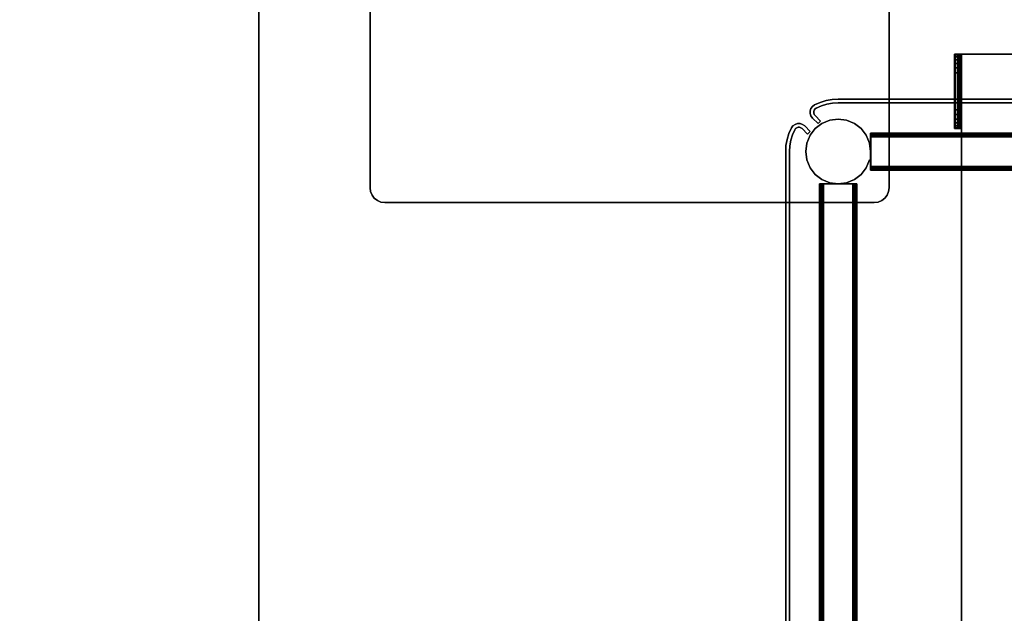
# Model space of a CAD drawing. Header units: inches. Extents: x -36 to 502, y -215 to 67.
# Tile 229 of 256: x 391 to 404, y -50 to -42. Entities that reach past the tile are written whole.
import ezdxf
from ezdxf.enums import TextEntityAlignment as Align

# ---------------------------------------------------------------- set-up
doc = ezdxf.new("R2010")
doc.units = ezdxf.units.IN
doc.header["$MEASUREMENT"] = 0
for name, color, linetype in [('A-FURN-3-NODE', 7, 'Continuous'), ('A-FURN-3-TABLE-COLUMN-BASE', 252, 'Continuous'), ('A-FURN-3-TABLE-COLUMN-BASE-CLADDING', 254, 'Continuous'), ('A-FURN-3-TABLE-COLUMN-BASE-PLATE', 252, 'Continuous'), ('A-FURN-3-TABLE-SUPPORT-TRAY', 252, 'Continuous'), ('A-FURN-3-TABLE-TOP', 33, 'Continuous'), ('A-FURN-HAWORTH-ATT', 7, 'Continuous')]:
    doc.layers.add(name, color=color, linetype=linetype)
doc.styles.get("Standard").update_dxf_attribs({"font": 'arial.ttf'})

# ---------------------------------------------------------------- blocks, each defined once
blk = doc.blocks.new('TA01-JT12-3D-3')
at = {"layer": 'A-FURN-3-TABLE-SUPPORT-TRAY'}
for points in [[(6, 4.107, 25.257), (6, 4.12, 25.21), (6, 4.065, 25.21), (6, 4.06, 25.23)], [(6, 4.12, 25.12), (6, 4.065, 25.12), (6, 4.065, 25.21), (6, 4.12, 25.21)], [(6.75, 4.12, 24.87), (6.75, 4.065, 24.87), (6.25, 4.065, 24.87), (6.25, 4.12, 24.87)], [(7, 4.06, 25.23), (7, 4.065, 25.21), (7, 4.12, 25.21), (7, 4.107, 25.257)], [(7, 4.12, 25.21), (7, 4.065, 25.21), (7, 4.065, 25.12), (7, 4.12, 25.12)], [(-7, 4.025, 25.305), (-7, -4.025, 25.305), (7, -4.025, 25.305), (7, 4.025, 25.305)], [(7, 4.025, 25.25), (7, -4.025, 25.25), (-7, -4.025, 25.25), (-7, 4.025, 25.25)], [(-6, 4.025, 25.25), (-6, 4.025, 25.305), (6, 4.025, 25.305), (6, 4.025, 25.25)], [(6, 4.072, 25.292), (6, 4.107, 25.257), (6, 4.06, 25.23), (6, 4.045, 25.245)], [(6, 4.025, 25.305), (6, 4.072, 25.292), (6, 4.045, 25.245), (6, 4.025, 25.25)], [(7, 4.045, 25.245), (7, 4.06, 25.23), (7, 4.107, 25.257), (7, 4.072, 25.292)], [(7, 4.025, 25.25), (7, 4.045, 25.245), (7, 4.072, 25.292), (7, 4.025, 25.305)], [(7, 4.025, 25.25), (7, 4.025, 25.305), (7, -4.025, 25.305), (7, -4.025, 25.25)]]:
    blk.add_3dface(points, dxfattribs=at)
for points, invisible_edges in [([(6, 4.12, 25.12), (6, 4.12, 25.21), (7, 4.12, 25.21), (7, 4.12, 25.12)], 8), ([(7, 4.12, 25.12), (6.991, 4.12, 25.055), (6.009, 4.12, 25.055), (6, 4.12, 25.12)], 10), ([(6.991, 4.12, 25.055), (6.967, 4.12, 24.995), (6.033, 4.12, 24.995), (6.009, 4.12, 25.055)], 10), ([(6.967, 4.12, 24.995), (6.927, 4.12, 24.943), (6.073, 4.12, 24.943), (6.033, 4.12, 24.995)], 10), ([(6.927, 4.12, 24.943), (6.875, 4.12, 24.903), (6.125, 4.12, 24.903), (6.073, 4.12, 24.943)], 10), ([(6.875, 4.12, 24.903), (6.815, 4.12, 24.879), (6.185, 4.12, 24.879), (6.125, 4.12, 24.903)], 10), ([(6.815, 4.12, 24.879), (6.75, 4.12, 24.87), (6.25, 4.12, 24.87), (6.185, 4.12, 24.879)], 8), ([(7, 4.065, 25.12), (7, 4.065, 25.21), (6, 4.065, 25.21), (6, 4.065, 25.12)], 8), ([(6, 4.065, 25.12), (6.009, 4.065, 25.055), (6.991, 4.065, 25.055), (7, 4.065, 25.12)], 10), ([(6.009, 4.065, 25.055), (6.033, 4.065, 24.995), (6.967, 4.065, 24.995), (6.991, 4.065, 25.055)], 10), ([(6.033, 4.065, 24.995), (6.073, 4.065, 24.943), (6.927, 4.065, 24.943), (6.967, 4.065, 24.995)], 10), ([(6.073, 4.065, 24.943), (6.125, 4.065, 24.903), (6.875, 4.065, 24.903), (6.927, 4.065, 24.943)], 10), ([(6.125, 4.065, 24.903), (6.185, 4.065, 24.879), (6.815, 4.065, 24.879), (6.875, 4.065, 24.903)], 10), ([(6.185, 4.065, 24.879), (6.25, 4.065, 24.87), (6.75, 4.065, 24.87), (6.815, 4.065, 24.879)], 8)]:
    blk.add_3dface(points, dxfattribs=dict(at, invisible_edges=invisible_edges))
at = {"layer": 'A-FURN-HAWORTH-ATT', "flags": 1}
for tag, p in [('HAWMC', (0, 0)), ('HAWPN', (0, -0.167)), ('HAWSN', (0, -0.333))]:
    blk.add_attdef(tag, text='', height=0.1, dxfattribs=at).set_placement(p, align=Align.TOP_CENTER)
at = {"layer": 'A-FURN-3-TABLE-SUPPORT-TRAY'}
mesh = blk.add_polymesh((2, 4), dxfattribs=at)
for k, corner in enumerate([(7, 4.025, 25.305), (7, 4.072, 25.292), (7, 4.107, 25.257), (7, 4.12, 25.21), (6, 4.025, 25.305), (6, 4.072, 25.292), (6, 4.107, 25.257), (6, 4.12, 25.21)]):
    mesh.set_mesh_vertex(divmod(k, 4), corner)
mesh = blk.add_polymesh((2, 7), dxfattribs=at)
for k, corner in enumerate([(6, 4.12, 25.12), (6.009, 4.12, 25.055), (6.033, 4.12, 24.995), (6.073, 4.12, 24.943), (6.125, 4.12, 24.903), (6.185, 4.12, 24.879), (6.25, 4.12, 24.87), (6, 4.065, 25.12), (6.009, 4.065, 25.055), (6.033, 4.065, 24.995), (6.073, 4.065, 24.943), (6.125, 4.065, 24.903), (6.185, 4.065, 24.879), (6.25, 4.065, 24.87)]):
    mesh.set_mesh_vertex(divmod(k, 7), corner)
mesh = blk.add_polymesh((2, 7), dxfattribs=at)
for k, corner in enumerate([(7, 4.065, 25.12), (6.991, 4.065, 25.055), (6.967, 4.065, 24.995), (6.927, 4.065, 24.943), (6.875, 4.065, 24.903), (6.815, 4.065, 24.879), (6.75, 4.065, 24.87), (7, 4.12, 25.12), (6.991, 4.12, 25.055), (6.967, 4.12, 24.995), (6.927, 4.12, 24.943), (6.875, 4.12, 24.903), (6.815, 4.12, 24.879), (6.75, 4.12, 24.87)]):
    mesh.set_mesh_vertex(divmod(k, 7), corner)
mesh = blk.add_polymesh((2, 4), dxfattribs=at)
for k, corner in enumerate([(6, 4.025, 25.25), (6, 4.045, 25.245), (6, 4.06, 25.23), (6, 4.065, 25.21), (7, 4.025, 25.25), (7, 4.045, 25.245), (7, 4.06, 25.23), (7, 4.065, 25.21)]):
    mesh.set_mesh_vertex(divmod(k, 4), corner)
blk = doc.blocks.new('TACB-1200-4-3D-3')
at = {"layer": 'A-FURN-3-TABLE-COLUMN-BASE'}
for points in [[(-12, 11.8, 27.75), (-12, 11.8, 27.505), (-12, 5.199, 27.505), (-12, 5.199, 27.75)], [(-5, 5.199, 27.75), (-5, 5.199, 27.505), (-5, 11.8, 27.505), (-5, 11.8, 27.75)], [(-11.8, 5, 27.75), (-11.8, 5, 27.505), (-5.2, 5, 27.505), (-5.2, 5, 27.75)]]:
    blk.add_3dface(points, dxfattribs=at)
for points, invisible_edges in [([(-12, 5.199, 27.505), (-12, 11.8, 27.505), (-5, 11.8, 27.505), (-5, 5.199, 27.505)], 10), ([(-5, 5.199, 27.75), (-5, 11.8, 27.75), (-12, 11.8, 27.75), (-12, 5.199, 27.75)], 10), ([(-5.25, 5.877, 23.795), (-5.25, 5.875, 23.805), (-5.25, 5.933, 23.849), (-5.25, 5.937, 23.83)], 10), ([(-5.25, 5.877, 23.795), (-5.25, 5.937, 23.83), (-5.25, 5.937, 22.43), (-5.25, 5.877, 22.465)], 5), ([(-5.25, 5.937, 22.43), (-5.25, 5.933, 22.411), (-5.25, 5.875, 22.455), (-5.25, 5.877, 22.465)], 10), ([(-5.25, 5.875, 23.805), (-5.25, 5.87, 23.813), (-5.25, 5.922, 23.865), (-5.25, 5.933, 23.849)], 10), ([(-5.25, 5.933, 22.411), (-5.25, 5.922, 22.395), (-5.25, 5.87, 22.447), (-5.25, 5.875, 22.455)], 10), ([(-5.25, 5.87, 23.813), (-5.25, 5.862, 23.818), (-5.25, 5.906, 23.876), (-5.25, 5.922, 23.865)], 10), ([(-5.25, 5.922, 22.395), (-5.25, 5.906, 22.384), (-5.25, 5.862, 22.442), (-5.25, 5.87, 22.447)], 10), ([(-5.25, 5.862, 23.818), (-5.25, 5.852, 23.82), (-5.25, 5.887, 23.88), (-5.25, 5.906, 23.876)], 10), ([(-5.25, 5.906, 22.384), (-5.25, 5.887, 22.38), (-5.25, 5.852, 22.44), (-5.25, 5.862, 22.442)], 10), ([(-5.25, 5.522, 23.82), (-5.25, 5.487, 23.88), (-5.25, 5.887, 23.88), (-5.25, 5.852, 23.82)], 5), ([(-5.25, 5.852, 22.44), (-5.25, 5.887, 22.38), (-5.25, 5.487, 22.38), (-5.25, 5.522, 22.44)], 5), ([(-5.249, 5.877, 5.534), (-5.249, 5.875, 5.544), (-5.249, 5.933, 5.588), (-5.249, 5.937, 5.569)], 10), ([(-5.249, 5.877, 5.534), (-5.249, 5.937, 5.569), (-5.249, 5.937, 4.169), (-5.249, 5.877, 4.204)], 5), ([(-5.249, 5.937, 4.169), (-5.249, 5.933, 4.15), (-5.249, 5.875, 4.194), (-5.249, 5.877, 4.204)], 10), ([(-5.249, 5.875, 5.544), (-5.249, 5.87, 5.552), (-5.249, 5.922, 5.604), (-5.249, 5.933, 5.588)], 10), ([(-5.249, 5.933, 4.15), (-5.249, 5.922, 4.134), (-5.249, 5.87, 4.186), (-5.249, 5.875, 4.194)], 10), ([(-5.249, 5.87, 5.552), (-5.249, 5.862, 5.557), (-5.249, 5.906, 5.615), (-5.249, 5.922, 5.604)], 10), ([(-5.249, 5.922, 4.134), (-5.249, 5.906, 4.123), (-5.249, 5.862, 4.181), (-5.249, 5.87, 4.186)], 10), ([(-5.249, 5.862, 5.557), (-5.249, 5.852, 5.559), (-5.249, 5.887, 5.619), (-5.249, 5.906, 5.615)], 10), ([(-5.249, 5.906, 4.123), (-5.249, 5.887, 4.119), (-5.249, 5.852, 4.179), (-5.249, 5.862, 4.181)], 10), ([(-5.249, 5.522, 5.559), (-5.249, 5.487, 5.619), (-5.249, 5.887, 5.619), (-5.249, 5.852, 5.559)], 5), ([(-5.249, 5.852, 4.179), (-5.249, 5.887, 4.119), (-5.249, 5.487, 4.119), (-5.249, 5.522, 4.179)], 5), ([(-5.25, 5.522, 23.82), (-5.25, 5.512, 23.818), (-5.25, 5.468, 23.876), (-5.25, 5.487, 23.88)], 10), ([(-5.25, 5.512, 22.442), (-5.25, 5.522, 22.44), (-5.25, 5.487, 22.38), (-5.25, 5.468, 22.384)], 10), ([(-5.25, 5.512, 23.818), (-5.25, 5.504, 23.813), (-5.25, 5.452, 23.865), (-5.25, 5.468, 23.876)], 10), ([(-5.25, 5.504, 22.447), (-5.25, 5.512, 22.442), (-5.25, 5.468, 22.384), (-5.25, 5.452, 22.395)], 10), ([(-5.25, 5.504, 23.813), (-5.25, 5.499, 23.805), (-5.25, 5.441, 23.849), (-5.25, 5.452, 23.865)], 10), ([(-5.25, 5.499, 22.455), (-5.25, 5.504, 22.447), (-5.25, 5.452, 22.395), (-5.25, 5.441, 22.411)], 10), ([(-5.25, 5.499, 23.805), (-5.25, 5.497, 23.795), (-5.25, 5.437, 23.83), (-5.25, 5.441, 23.849)], 10), ([(-5.25, 5.497, 22.465), (-5.25, 5.499, 22.455), (-5.25, 5.441, 22.411), (-5.25, 5.437, 22.43)], 10), ([(-5.25, 5.497, 22.465), (-5.25, 5.437, 22.43), (-5.25, 5.437, 23.83), (-5.25, 5.497, 23.795)], 5), ([(-5.249, 5.522, 5.559), (-5.249, 5.512, 5.557), (-5.249, 5.468, 5.615), (-5.249, 5.487, 5.619)], 10), ([(-5.249, 5.512, 4.181), (-5.249, 5.522, 4.179), (-5.249, 5.487, 4.119), (-5.249, 5.468, 4.123)], 10), ([(-5.249, 5.512, 5.557), (-5.249, 5.504, 5.552), (-5.249, 5.452, 5.604), (-5.249, 5.468, 5.615)], 10), ([(-5.249, 5.504, 4.186), (-5.249, 5.512, 4.181), (-5.249, 5.468, 4.123), (-5.249, 5.452, 4.134)], 10), ([(-5.249, 5.504, 5.552), (-5.249, 5.499, 5.544), (-5.249, 5.441, 5.588), (-5.249, 5.452, 5.604)], 10), ([(-5.249, 5.499, 4.194), (-5.249, 5.504, 4.186), (-5.249, 5.452, 4.134), (-5.249, 5.441, 4.15)], 10), ([(-5.249, 5.499, 5.544), (-5.249, 5.497, 5.534), (-5.249, 5.437, 5.569), (-5.249, 5.441, 5.588)], 10), ([(-5.249, 5.497, 4.204), (-5.249, 5.499, 4.194), (-5.249, 5.441, 4.15), (-5.249, 5.437, 4.169)], 10), ([(-5.249, 5.497, 4.204), (-5.249, 5.437, 4.169), (-5.249, 5.437, 5.569), (-5.249, 5.497, 5.534)], 5), ([(-12, 5.199, 27.75), (-11.993, 5.148, 27.75), (-5.007, 5.148, 27.75), (-5, 5.199, 27.75)], 10), ([(-5, 5.199, 27.505), (-5.007, 5.148, 27.505), (-11.993, 5.148, 27.505), (-12, 5.199, 27.505)], 10), ([(-5.876, 5.25, 23.805), (-5.878, 5.25, 23.795), (-5.938, 5.25, 23.83), (-5.934, 5.25, 23.849)], 10), ([(-5.878, 5.25, 22.465), (-5.876, 5.25, 22.455), (-5.934, 5.25, 22.411), (-5.938, 5.25, 22.43)], 10), ([(-5.878, 5.25, 22.465), (-5.938, 5.25, 22.43), (-5.938, 5.25, 23.83), (-5.878, 5.25, 23.795)], 5), ([(-5.875, 5.25, 5.544), (-5.877, 5.25, 5.534), (-5.937, 5.25, 5.569), (-5.933, 5.25, 5.588)], 10), ([(-5.877, 5.25, 4.204), (-5.875, 5.25, 4.194), (-5.933, 5.25, 4.15), (-5.937, 5.25, 4.169)], 10), ([(-5.877, 5.25, 4.204), (-5.937, 5.25, 4.169), (-5.937, 5.25, 5.569), (-5.877, 5.25, 5.534)], 5), ([(-5.87, 5.25, 23.813), (-5.876, 5.25, 23.805), (-5.934, 5.25, 23.849), (-5.923, 5.25, 23.865)], 10), ([(-5.876, 5.25, 22.455), (-5.87, 5.25, 22.447), (-5.923, 5.25, 22.395), (-5.934, 5.25, 22.411)], 10), ([(-5.87, 5.25, 5.552), (-5.875, 5.25, 5.544), (-5.933, 5.25, 5.588), (-5.923, 5.25, 5.604)], 10), ([(-5.875, 5.25, 4.194), (-5.87, 5.25, 4.186), (-5.923, 5.25, 4.134), (-5.933, 5.25, 4.15)], 10), ([(-5.862, 5.25, 5.557), (-5.87, 5.25, 5.552), (-5.923, 5.25, 5.604), (-5.906, 5.25, 5.615)], 10), ([(-5.87, 5.25, 4.186), (-5.862, 5.25, 4.181), (-5.906, 5.25, 4.123), (-5.923, 5.25, 4.134)], 10), ([(-5.862, 5.25, 23.818), (-5.87, 5.25, 23.813), (-5.923, 5.25, 23.865), (-5.907, 5.25, 23.876)], 10), ([(-5.87, 5.25, 22.447), (-5.862, 5.25, 22.442), (-5.907, 5.25, 22.384), (-5.923, 5.25, 22.395)], 10), ([(-5.853, 5.25, 23.82), (-5.862, 5.25, 23.818), (-5.907, 5.25, 23.876), (-5.888, 5.25, 23.88)], 10), ([(-5.862, 5.25, 22.442), (-5.853, 5.25, 22.44), (-5.888, 5.25, 22.38), (-5.907, 5.25, 22.384)], 10), ([(-5.852, 5.25, 5.559), (-5.862, 5.25, 5.557), (-5.906, 5.25, 5.615), (-5.887, 5.25, 5.619)], 10), ([(-5.862, 5.25, 4.181), (-5.852, 5.25, 4.179), (-5.887, 5.25, 4.119), (-5.906, 5.25, 4.123)], 10), ([(-5.853, 5.25, 23.82), (-5.888, 5.25, 23.88), (-5.488, 5.25, 23.88), (-5.523, 5.25, 23.82)], 5), ([(-5.523, 5.25, 22.44), (-5.488, 5.25, 22.38), (-5.888, 5.25, 22.38), (-5.853, 5.25, 22.44)], 5), ([(-5.852, 5.25, 5.559), (-5.887, 5.25, 5.619), (-5.487, 5.25, 5.619), (-5.522, 5.25, 5.559)], 5), ([(-5.522, 5.25, 4.179), (-5.487, 5.25, 4.119), (-5.887, 5.25, 4.119), (-5.852, 5.25, 4.179)], 5), ([(-5.513, 5.25, 23.818), (-5.523, 5.25, 23.82), (-5.488, 5.25, 23.88), (-5.469, 5.25, 23.876)], 10), ([(-5.469, 5.25, 22.384), (-5.488, 5.25, 22.38), (-5.523, 5.25, 22.44), (-5.513, 5.25, 22.442)], 10), ([(-5.513, 5.25, 5.557), (-5.522, 5.25, 5.559), (-5.487, 5.25, 5.619), (-5.468, 5.25, 5.615)], 10), ([(-5.468, 5.25, 4.123), (-5.487, 5.25, 4.119), (-5.522, 5.25, 4.179), (-5.513, 5.25, 4.181)], 10), ([(-5.505, 5.25, 5.552), (-5.513, 5.25, 5.557), (-5.468, 5.25, 5.615), (-5.452, 5.25, 5.604)], 10), ([(-5.452, 5.25, 4.134), (-5.468, 5.25, 4.123), (-5.513, 5.25, 4.181), (-5.505, 5.25, 4.186)], 10), ([(-5.505, 5.25, 23.813), (-5.513, 5.25, 23.818), (-5.469, 5.25, 23.876), (-5.452, 5.25, 23.865)], 10), ([(-5.452, 5.25, 22.395), (-5.469, 5.25, 22.384), (-5.513, 5.25, 22.442), (-5.505, 5.25, 22.447)], 10), ([(-5.499, 5.25, 5.544), (-5.505, 5.25, 5.552), (-5.452, 5.25, 5.604), (-5.441, 5.25, 5.588)], 10), ([(-5.441, 5.25, 4.15), (-5.452, 5.25, 4.134), (-5.505, 5.25, 4.186), (-5.499, 5.25, 4.194)], 10), ([(-5.5, 5.25, 23.805), (-5.505, 5.25, 23.813), (-5.452, 5.25, 23.865), (-5.442, 5.25, 23.849)], 10), ([(-5.442, 5.25, 22.411), (-5.452, 5.25, 22.395), (-5.505, 5.25, 22.447), (-5.5, 5.25, 22.455)], 10), ([(-5.498, 5.25, 23.795), (-5.5, 5.25, 23.805), (-5.442, 5.25, 23.849), (-5.438, 5.25, 23.83)], 10), ([(-5.438, 5.25, 22.43), (-5.442, 5.25, 22.411), (-5.5, 5.25, 22.455), (-5.498, 5.25, 22.465)], 10), ([(-5.497, 5.25, 5.534), (-5.499, 5.25, 5.544), (-5.441, 5.25, 5.588), (-5.437, 5.25, 5.569)], 10), ([(-5.437, 5.25, 4.169), (-5.441, 5.25, 4.15), (-5.499, 5.25, 4.194), (-5.497, 5.25, 4.204)], 10), ([(-5.498, 5.25, 23.795), (-5.438, 5.25, 23.83), (-5.438, 5.25, 22.43), (-5.498, 5.25, 22.465)], 5), ([(-5.497, 5.25, 5.534), (-5.437, 5.25, 5.569), (-5.437, 5.25, 4.169), (-5.497, 5.25, 4.204)], 5), ([(-11.993, 5.148, 27.75), (-11.973, 5.1, 27.75), (-5.027, 5.1, 27.75), (-5.007, 5.148, 27.75)], 10), ([(-5.007, 5.148, 27.505), (-5.027, 5.1, 27.505), (-11.973, 5.1, 27.505), (-11.993, 5.148, 27.505)], 10), ([(-11.973, 5.1, 27.75), (-11.942, 5.058, 27.75), (-5.059, 5.058, 27.75), (-5.027, 5.1, 27.75)], 10), ([(-5.027, 5.1, 27.505), (-5.059, 5.058, 27.505), (-11.942, 5.058, 27.505), (-11.973, 5.1, 27.505)], 10), ([(-11.942, 5.058, 27.75), (-11.9, 5.026, 27.75), (-5.1, 5.026, 27.75), (-5.059, 5.058, 27.75)], 10), ([(-5.059, 5.058, 27.505), (-5.1, 5.026, 27.505), (-11.9, 5.026, 27.505), (-11.942, 5.058, 27.505)], 10), ([(-11.9, 5.026, 27.75), (-11.852, 5.006, 27.75), (-5.148, 5.006, 27.75), (-5.1, 5.026, 27.75)], 10), ([(-5.1, 5.026, 27.505), (-5.148, 5.006, 27.505), (-11.852, 5.006, 27.505), (-11.9, 5.026, 27.505)], 10), ([(-11.852, 5.006, 27.75), (-11.8, 5, 27.75), (-5.2, 5, 27.75), (-5.148, 5.006, 27.75)], 8), ([(-5.148, 5.006, 27.505), (-5.2, 5, 27.505), (-11.8, 5, 27.505), (-11.852, 5.006, 27.505)], 8)]:
    blk.add_3dface(points, dxfattribs=dict(at, invisible_edges=invisible_edges))
at = {"layer": 'A-FURN-HAWORTH-ATT', "flags": 1}
for tag, p in [('HAWMC', (0, 0)), ('HAWPN', (0, -0.167)), ('HAWSN', (0, -0.333))]:
    blk.add_attdef(tag, text='', height=0.1, dxfattribs=at).set_placement(p, align=Align.TOP_CENTER)
at = {"layer": 'A-FURN-3-TABLE-COLUMN-BASE'}
mesh = blk.add_polymesh((2, 24), dxfattribs=dict(at, n_close=True))
for k, corner in enumerate([(-5.25, 5.687, 0.744), (-5.265, 5.8, 0.744), (-5.308, 5.906, 0.744), (-5.378, 5.996, 0.744), (-5.468, 6.066, 0.744), (-5.574, 6.11, 0.744), (-5.687, 6.125, 0.744), (-5.8, 6.11, 0.744), (-5.906, 6.066, 0.744), (-5.997, 5.996, 0.744), (-6.066, 5.906, 0.744), (-6.11, 5.8, 0.744), (-6.125, 5.687, 0.744), (-6.11, 5.574, 0.744), (-6.066, 5.468, 0.744), (-5.997, 5.378, 0.744), (-5.906, 5.308, 0.744), (-5.8, 5.264, 0.744), (-5.687, 5.25, 0.744), (-5.574, 5.264, 0.744), (-5.468, 5.308, 0.744), (-5.378, 5.378, 0.744), (-5.308, 5.468, 0.744), (-5.265, 5.574, 0.744), (-5.25, 5.687, 27.505), (-5.265, 5.8, 27.505), (-5.308, 5.906, 27.505), (-5.378, 5.996, 27.505), (-5.468, 6.066, 27.505), (-5.574, 6.11, 27.505), (-5.687, 6.125, 27.505), (-5.8, 6.11, 27.505), (-5.906, 6.066, 27.505), (-5.997, 5.996, 27.505), (-6.066, 5.906, 27.505), (-6.11, 5.8, 27.505), (-6.125, 5.687, 27.505), (-6.11, 5.574, 27.505), (-6.066, 5.468, 27.505), (-5.997, 5.378, 27.505), (-5.906, 5.308, 27.505), (-5.8, 5.264, 27.505), (-5.687, 5.25, 27.505), (-5.574, 5.264, 27.505), (-5.468, 5.308, 27.505), (-5.378, 5.378, 27.505), (-5.308, 5.468, 27.505), (-5.265, 5.574, 27.505)]):
    mesh.set_mesh_vertex(divmod(k, 24), corner)
mesh = blk.add_polymesh((2, 20), dxfattribs=dict(at, n_close=True))
for k, corner in enumerate([(-5.25, 5.441, 22.411), (-5.25, 5.452, 22.395), (-5.25, 5.468, 22.384), (-5.25, 5.487, 22.38), (-5.25, 5.887, 22.38), (-5.25, 5.906, 22.384), (-5.25, 5.922, 22.395), (-5.25, 5.933, 22.411), (-5.25, 5.937, 22.43), (-5.25, 5.937, 23.83), (-5.25, 5.933, 23.849), (-5.25, 5.922, 23.865), (-5.25, 5.906, 23.876), (-5.25, 5.887, 23.88), (-5.25, 5.487, 23.88), (-5.25, 5.468, 23.876), (-5.25, 5.452, 23.865), (-5.25, 5.441, 23.849), (-5.25, 5.437, 23.83), (-5.25, 5.437, 22.43), (5.25, 5.441, 22.411), (5.25, 5.452, 22.395), (5.25, 5.468, 22.384), (5.25, 5.487, 22.38), (5.25, 5.887, 22.38), (5.25, 5.906, 22.384), (5.25, 5.922, 22.395), (5.25, 5.933, 22.411), (5.25, 5.937, 22.43), (5.25, 5.937, 23.83), (5.25, 5.933, 23.849), (5.25, 5.922, 23.865), (5.25, 5.906, 23.876), (5.25, 5.887, 23.88), (5.25, 5.487, 23.88), (5.25, 5.468, 23.876), (5.25, 5.452, 23.865), (5.25, 5.441, 23.849), (5.25, 5.437, 23.83), (5.25, 5.437, 22.43)]):
    mesh.set_mesh_vertex(divmod(k, 20), corner)
mesh = blk.add_polymesh((2, 20), dxfattribs=dict(at, n_close=True))
for k, corner in enumerate([(-5.249, 5.441, 4.15), (-5.249, 5.452, 4.134), (-5.249, 5.468, 4.123), (-5.249, 5.487, 4.119), (-5.249, 5.887, 4.119), (-5.249, 5.906, 4.123), (-5.249, 5.922, 4.134), (-5.249, 5.933, 4.15), (-5.249, 5.937, 4.169), (-5.249, 5.937, 5.569), (-5.249, 5.933, 5.588), (-5.249, 5.922, 5.604), (-5.249, 5.906, 5.615), (-5.249, 5.887, 5.619), (-5.249, 5.487, 5.619), (-5.249, 5.468, 5.615), (-5.249, 5.452, 5.604), (-5.249, 5.441, 5.588), (-5.249, 5.437, 5.569), (-5.249, 5.437, 4.169), (5.25, 5.441, 4.15), (5.25, 5.452, 4.134), (5.25, 5.468, 4.123), (5.25, 5.487, 4.119), (5.25, 5.887, 4.119), (5.25, 5.906, 4.123), (5.25, 5.922, 4.134), (5.25, 5.933, 4.15), (5.25, 5.937, 4.169), (5.25, 5.937, 5.569), (5.25, 5.933, 5.588), (5.25, 5.922, 5.604), (5.25, 5.906, 5.615), (5.25, 5.887, 5.619), (5.25, 5.487, 5.619), (5.25, 5.468, 5.615), (5.25, 5.452, 5.604), (5.25, 5.441, 5.588), (5.25, 5.437, 5.569), (5.25, 5.437, 4.169)]):
    mesh.set_mesh_vertex(divmod(k, 20), corner)
mesh = blk.add_polymesh((2, 7), dxfattribs=at)
for k, corner in enumerate([(-12, 5.199, 27.505), (-11.993, 5.148, 27.505), (-11.973, 5.1, 27.505), (-11.942, 5.058, 27.505), (-11.9, 5.026, 27.505), (-11.852, 5.006, 27.505), (-11.8, 5, 27.505), (-12, 5.199, 27.75), (-11.993, 5.148, 27.75), (-11.973, 5.1, 27.75), (-11.942, 5.058, 27.75), (-11.9, 5.026, 27.75), (-11.852, 5.006, 27.75), (-11.8, 5, 27.75)]):
    mesh.set_mesh_vertex(divmod(k, 7), corner)
mesh = blk.add_polymesh((2, 20), dxfattribs=dict(at, n_close=True))
for k, corner in enumerate([(-5.442, -5.25, 22.411), (-5.452, -5.25, 22.395), (-5.469, -5.25, 22.384), (-5.488, -5.25, 22.38), (-5.888, -5.25, 22.38), (-5.907, -5.25, 22.384), (-5.923, -5.25, 22.395), (-5.934, -5.25, 22.411), (-5.938, -5.25, 22.43), (-5.938, -5.25, 23.83), (-5.934, -5.25, 23.849), (-5.923, -5.25, 23.865), (-5.907, -5.25, 23.876), (-5.888, -5.25, 23.88), (-5.488, -5.25, 23.88), (-5.469, -5.25, 23.876), (-5.452, -5.25, 23.865), (-5.442, -5.25, 23.849), (-5.438, -5.25, 23.83), (-5.438, -5.25, 22.43), (-5.442, 5.25, 22.411), (-5.452, 5.25, 22.395), (-5.469, 5.25, 22.384), (-5.488, 5.25, 22.38), (-5.888, 5.25, 22.38), (-5.907, 5.25, 22.384), (-5.923, 5.25, 22.395), (-5.934, 5.25, 22.411), (-5.938, 5.25, 22.43), (-5.938, 5.25, 23.83), (-5.934, 5.25, 23.849), (-5.923, 5.25, 23.865), (-5.907, 5.25, 23.876), (-5.888, 5.25, 23.88), (-5.488, 5.25, 23.88), (-5.469, 5.25, 23.876), (-5.452, 5.25, 23.865), (-5.442, 5.25, 23.849), (-5.438, 5.25, 23.83), (-5.438, 5.25, 22.43)]):
    mesh.set_mesh_vertex(divmod(k, 20), corner)
mesh = blk.add_polymesh((2, 20), dxfattribs=dict(at, n_close=True))
for k, corner in enumerate([(-5.441, -5.25, 4.15), (-5.452, -5.25, 4.134), (-5.468, -5.25, 4.123), (-5.487, -5.25, 4.119), (-5.887, -5.25, 4.119), (-5.906, -5.25, 4.123), (-5.923, -5.25, 4.134), (-5.933, -5.25, 4.15), (-5.937, -5.25, 4.169), (-5.937, -5.25, 5.569), (-5.933, -5.25, 5.588), (-5.923, -5.25, 5.604), (-5.906, -5.25, 5.615), (-5.887, -5.25, 5.619), (-5.487, -5.25, 5.619), (-5.468, -5.25, 5.615), (-5.452, -5.25, 5.604), (-5.441, -5.25, 5.588), (-5.437, -5.25, 5.569), (-5.437, -5.25, 4.169), (-5.441, 5.25, 4.15), (-5.452, 5.25, 4.134), (-5.468, 5.25, 4.123), (-5.487, 5.25, 4.119), (-5.887, 5.25, 4.119), (-5.906, 5.25, 4.123), (-5.923, 5.25, 4.134), (-5.933, 5.25, 4.15), (-5.937, 5.25, 4.169), (-5.937, 5.25, 5.569), (-5.933, 5.25, 5.588), (-5.923, 5.25, 5.604), (-5.906, 5.25, 5.615), (-5.887, 5.25, 5.619), (-5.487, 5.25, 5.619), (-5.468, 5.25, 5.615), (-5.452, 5.25, 5.604), (-5.441, 5.25, 5.588), (-5.437, 5.25, 5.569), (-5.437, 5.25, 4.169)]):
    mesh.set_mesh_vertex(divmod(k, 20), corner)
mesh = blk.add_polymesh((2, 7), dxfattribs=at)
for k, corner in enumerate([(-5, 5.199, 27.75), (-5.007, 5.148, 27.75), (-5.027, 5.1, 27.75), (-5.059, 5.058, 27.75), (-5.1, 5.026, 27.75), (-5.148, 5.006, 27.75), (-5.2, 5, 27.75), (-5, 5.199, 27.505), (-5.007, 5.148, 27.505), (-5.027, 5.1, 27.505), (-5.059, 5.058, 27.505), (-5.1, 5.026, 27.505), (-5.148, 5.006, 27.505), (-5.2, 5, 27.505)]):
    mesh.set_mesh_vertex(divmod(k, 7), corner)
blk = doc.blocks.new('TACC-1200-F4-3D-3')
at = {"layer": 'A-FURN-3-NODE'}
blk.add_point((0, 0), dxfattribs=at)
at = {"layer": 'A-FURN-3-TABLE-COLUMN-BASE-CLADDING'}
for points, invisible_edges in [([(-5.997, -6.174, 26.184), (-5.923, -6.099, 26.184), (-5.958, -6.064, 26.184), (-6.033, -6.138, 26.184)], 8), ([(5.924, -6.099, 26.184), (5.959, -6.064, 26.184), (6.033, -6.138, 26.184), (5.998, -6.174, 26.184)], 4), ([(-6.009, -6.189, 0.934), (-6.015, -6.208, 0.934), (-6.064, -6.2, 0.934), (-6.053, -6.167, 0.934)], 10), ([(-6.053, -6.167, 26.184), (-6.064, -6.2, 26.184), (-6.015, -6.208, 26.184), (-6.009, -6.189, 26.184)], 10), ([(-6.015, -6.208, 0.934), (-6.015, -6.227, 0.934), (-6.064, -6.235, 0.934), (-6.064, -6.2, 0.934)], 10), ([(-6.064, -6.2, 26.184), (-6.064, -6.235, 26.184), (-6.015, -6.227, 26.184), (-6.015, -6.208, 26.184)], 10), ([(-6.015, -6.227, 0.934), (-6.009, -6.246, 0.934), (-6.054, -6.268, 0.934), (-6.064, -6.235, 0.934)], 10), ([(-6.064, -6.235, 26.184), (-6.054, -6.268, 26.184), (-6.009, -6.246, 26.184), (-6.015, -6.227, 26.184)], 10), ([(-5.997, -6.174, 0.934), (-6.009, -6.189, 0.934), (-6.053, -6.167, 0.934), (-6.033, -6.138, 0.934)], 10), ([(-6.033, -6.138, 26.184), (-6.053, -6.167, 26.184), (-6.009, -6.189, 26.184), (-5.997, -6.174, 26.184)], 10), ([(6.009, -6.189, 0.934), (5.998, -6.174, 0.934), (6.033, -6.138, 0.934), (6.054, -6.167, 0.934)], 10), ([(6.054, -6.167, 26.184), (6.033, -6.138, 26.184), (5.998, -6.174, 26.184), (6.009, -6.189, 26.184)], 10), ([(6.015, -6.208, 0.934), (6.009, -6.189, 0.934), (6.054, -6.167, 0.934), (6.065, -6.2, 0.934)], 10), ([(6.065, -6.2, 26.184), (6.054, -6.167, 26.184), (6.009, -6.189, 26.184), (6.015, -6.208, 26.184)], 10), ([(6.009, -6.246, 0.934), (6.015, -6.227, 0.934), (6.065, -6.235, 0.934), (6.054, -6.268, 0.934)], 10), ([(6.054, -6.268, 26.184), (6.065, -6.235, 26.184), (6.015, -6.227, 26.184), (6.009, -6.246, 26.184)], 10), ([(6.015, -6.227, 0.934), (6.015, -6.208, 0.934), (6.065, -6.2, 0.934), (6.065, -6.235, 0.934)], 10), ([(6.065, -6.235, 26.184), (6.065, -6.2, 26.184), (6.015, -6.208, 26.184), (6.015, -6.227, 26.184)], 10), ([(-6.009, -6.246, 0.934), (-5.998, -6.262, 0.934), (-6.033, -6.297, 0.934), (-6.054, -6.268, 0.934)], 10), ([(-6.054, -6.268, 26.184), (-6.033, -6.297, 26.184), (-5.998, -6.262, 26.184), (-6.009, -6.246, 26.184)], 10), ([(-5.998, -6.262, 0.934), (-5.982, -6.273, 0.934), (-6.005, -6.318, 0.934), (-6.033, -6.297, 0.934)], 10), ([(-6.033, -6.297, 26.184), (-6.005, -6.318, 26.184), (-5.982, -6.273, 26.184), (-5.998, -6.262, 26.184)], 10), ([(-5.982, -6.273, 0.934), (-5.912, -6.305, 0.934), (-5.93, -6.351, 0.934), (-6.005, -6.318, 0.934)], 10), ([(-6.005, -6.318, 26.184), (-5.93, -6.351, 26.184), (-5.912, -6.305, 26.184), (-5.982, -6.273, 26.184)], 10), ([(-5.912, -6.305, 0.934), (-5.839, -6.327, 0.934), (-5.851, -6.376, 0.934), (-5.93, -6.351, 0.934)], 10), ([(-5.93, -6.351, 26.184), (-5.851, -6.376, 26.184), (-5.839, -6.327, 26.184), (-5.912, -6.305, 26.184)], 10), ([(-5.839, -6.327, 0.934), (-5.764, -6.341, 0.934), (-5.77, -6.391, 0.934), (-5.851, -6.376, 0.934)], 10), ([(-5.851, -6.376, 26.184), (-5.77, -6.391, 26.184), (-5.764, -6.341, 26.184), (-5.839, -6.327, 26.184)], 10), ([(-5.764, -6.341, 0.934), (-5.687, -6.345, 0.934), (-5.687, -6.395, 0.934), (-5.77, -6.391, 0.934)], 10), ([(-5.77, -6.391, 26.184), (-5.687, -6.395, 26.184), (-5.687, -6.345, 26.184), (-5.764, -6.341, 26.184)], 10), ([(5.688, -6.395, 26.184), (5.688, -6.345, 26.184), (-5.687, -6.345, 26.184), (-5.687, -6.395, 26.184)], 5), ([(-5.687, -6.395, 0.934), (-5.687, -6.345, 0.934), (5.688, -6.345, 0.934), (5.688, -6.395, 0.934)], 5), ([(5.688, -6.345, 0.934), (5.764, -6.341, 0.934), (5.77, -6.391, 0.934), (5.688, -6.395, 0.934)], 10), ([(5.688, -6.395, 26.184), (5.77, -6.391, 26.184), (5.764, -6.341, 26.184), (5.688, -6.345, 26.184)], 10), ([(5.764, -6.341, 0.934), (5.84, -6.327, 0.934), (5.851, -6.376, 0.934), (5.77, -6.391, 0.934)], 10), ([(5.77, -6.391, 26.184), (5.851, -6.376, 26.184), (5.84, -6.327, 26.184), (5.764, -6.341, 26.184)], 10), ([(5.84, -6.327, 0.934), (5.913, -6.305, 0.934), (5.93, -6.351, 0.934), (5.851, -6.376, 0.934)], 10), ([(5.851, -6.376, 26.184), (5.93, -6.351, 26.184), (5.913, -6.305, 26.184), (5.84, -6.327, 26.184)], 10), ([(5.913, -6.305, 0.934), (5.983, -6.273, 0.934), (6.006, -6.318, 0.934), (5.93, -6.351, 0.934)], 10), ([(5.93, -6.351, 26.184), (6.006, -6.318, 26.184), (5.983, -6.273, 26.184), (5.913, -6.305, 26.184)], 10), ([(5.983, -6.273, 0.934), (5.998, -6.262, 0.934), (6.034, -6.297, 0.934), (6.006, -6.318, 0.934)], 10), ([(6.006, -6.318, 26.184), (6.034, -6.297, 26.184), (5.998, -6.262, 26.184), (5.983, -6.273, 26.184)], 10), ([(5.998, -6.262, 0.934), (6.009, -6.246, 0.934), (6.054, -6.268, 0.934), (6.034, -6.297, 0.934)], 10), ([(6.034, -6.297, 26.184), (6.054, -6.268, 26.184), (6.009, -6.246, 26.184), (5.998, -6.262, 26.184)], 10)]:
    blk.add_3dface(points, dxfattribs=dict(at, invisible_edges=invisible_edges))
for points in [[(-6.033, -6.138, 26.184), (-5.958, -6.064, 26.184), (-5.958, -6.064, 0.934), (-6.033, -6.138, 0.934)], [(-5.923, -6.099, 26.184), (-5.997, -6.174, 26.184), (-5.997, -6.174, 0.934), (-5.923, -6.099, 0.934)], [(-5.923, -6.099, 0.934), (-5.958, -6.064, 0.934), (-5.958, -6.064, 26.184), (-5.923, -6.099, 26.184)], [(5.959, -6.064, 0.934), (5.959, -6.064, 26.184), (5.924, -6.099, 26.184), (5.924, -6.099, 0.934)], [(5.998, -6.174, 26.184), (5.998, -6.174, 0.934), (5.924, -6.099, 0.934), (5.924, -6.099, 26.184)], [(5.959, -6.064, 26.184), (5.959, -6.064, 0.934), (6.033, -6.138, 0.934), (6.033, -6.138, 26.184)], [(-5.687, -6.345, 26.184), (5.688, -6.345, 26.184), (5.688, -6.345, 0.934), (-5.687, -6.345, 0.934)], [(-5.687, -6.395, 26.184), (-5.687, -6.395, 0.934), (5.688, -6.395, 0.934), (5.688, -6.395, 26.184)]]:
    blk.add_3dface(points, dxfattribs=at)
at = {"layer": 'A-FURN-HAWORTH-ATT', "flags": 1}
for tag, p in [('HAWMC', (0, 0)), ('HAWPN', (0, -0.167)), ('HAWSN', (0, -0.333))]:
    blk.add_attdef(tag, text='', height=0.1, dxfattribs=at).set_placement(p, align=Align.TOP_CENTER)
at = {"layer": 'A-FURN-3-TABLE-COLUMN-BASE-CLADDING'}
mesh = blk.add_polymesh((2, 7), dxfattribs=at)
for k, corner in enumerate([(-6.033, -6.138, 0.934), (-6.053, -6.167, 0.934), (-6.064, -6.2, 0.934), (-6.064, -6.235, 0.934), (-6.054, -6.268, 0.934), (-6.033, -6.297, 0.934), (-6.005, -6.318, 0.934), (-6.033, -6.138, 26.184), (-6.053, -6.167, 26.184), (-6.064, -6.2, 26.184), (-6.064, -6.235, 26.184), (-6.054, -6.268, 26.184), (-6.033, -6.297, 26.184), (-6.005, -6.318, 26.184)]):
    mesh.set_mesh_vertex(divmod(k, 7), corner)
mesh = blk.add_polymesh((2, 7), dxfattribs=at)
for k, corner in enumerate([(-5.997, -6.174, 26.184), (-6.009, -6.189, 26.184), (-6.015, -6.208, 26.184), (-6.015, -6.227, 26.184), (-6.009, -6.246, 26.184), (-5.998, -6.262, 26.184), (-5.982, -6.273, 26.184), (-5.997, -6.174, 0.934), (-6.009, -6.189, 0.934), (-6.015, -6.208, 0.934), (-6.015, -6.227, 0.934), (-6.009, -6.246, 0.934), (-5.998, -6.262, 0.934), (-5.982, -6.273, 0.934)]):
    mesh.set_mesh_vertex(divmod(k, 7), corner)
mesh = blk.add_polymesh((2, 7), dxfattribs=at)
for k, corner in enumerate([(5.983, -6.273, 26.184), (5.998, -6.262, 26.184), (6.009, -6.246, 26.184), (6.015, -6.227, 26.184), (6.015, -6.208, 26.184), (6.009, -6.189, 26.184), (5.998, -6.174, 26.184), (5.983, -6.273, 0.934), (5.998, -6.262, 0.934), (6.009, -6.246, 0.934), (6.015, -6.227, 0.934), (6.015, -6.208, 0.934), (6.009, -6.189, 0.934), (5.998, -6.174, 0.934)]):
    mesh.set_mesh_vertex(divmod(k, 7), corner)
mesh = blk.add_polymesh((2, 7), dxfattribs=at)
for k, corner in enumerate([(6.006, -6.318, 0.934), (6.034, -6.297, 0.934), (6.054, -6.268, 0.934), (6.065, -6.235, 0.934), (6.065, -6.2, 0.934), (6.054, -6.167, 0.934), (6.033, -6.138, 0.934), (6.006, -6.318, 26.184), (6.034, -6.297, 26.184), (6.054, -6.268, 26.184), (6.065, -6.235, 26.184), (6.065, -6.2, 26.184), (6.054, -6.167, 26.184), (6.033, -6.138, 26.184)]):
    mesh.set_mesh_vertex(divmod(k, 7), corner)
mesh = blk.add_polymesh((2, 5), dxfattribs=at)
for k, corner in enumerate([(-6.005, -6.318, 0.934), (-5.93, -6.351, 0.934), (-5.851, -6.376, 0.934), (-5.77, -6.391, 0.934), (-5.687, -6.395, 0.934), (-6.005, -6.318, 26.184), (-5.93, -6.351, 26.184), (-5.851, -6.376, 26.184), (-5.77, -6.391, 26.184), (-5.687, -6.395, 26.184)]):
    mesh.set_mesh_vertex(divmod(k, 5), corner)
mesh = blk.add_polymesh((2, 5), dxfattribs=at)
for k, corner in enumerate([(-5.982, -6.273, 26.184), (-5.912, -6.305, 26.184), (-5.839, -6.327, 26.184), (-5.764, -6.341, 26.184), (-5.687, -6.345, 26.184), (-5.982, -6.273, 0.934), (-5.912, -6.305, 0.934), (-5.839, -6.327, 0.934), (-5.764, -6.341, 0.934), (-5.687, -6.345, 0.934)]):
    mesh.set_mesh_vertex(divmod(k, 5), corner)
mesh = blk.add_polymesh((2, 5), dxfattribs=at)
for k, corner in enumerate([(5.688, -6.345, 26.184), (5.764, -6.341, 26.184), (5.84, -6.327, 26.184), (5.913, -6.305, 26.184), (5.983, -6.273, 26.184), (5.688, -6.345, 0.934), (5.764, -6.341, 0.934), (5.84, -6.327, 0.934), (5.913, -6.305, 0.934), (5.983, -6.273, 0.934)]):
    mesh.set_mesh_vertex(divmod(k, 5), corner)
mesh = blk.add_polymesh((2, 5), dxfattribs=at)
for k, corner in enumerate([(5.688, -6.395, 0.934), (5.77, -6.391, 0.934), (5.851, -6.376, 0.934), (5.93, -6.351, 0.934), (6.006, -6.318, 0.934), (5.688, -6.395, 26.184), (5.77, -6.391, 26.184), (5.851, -6.376, 26.184), (5.93, -6.351, 26.184), (6.006, -6.318, 26.184)]):
    mesh.set_mesh_vertex(divmod(k, 5), corner)
blk = doc.blocks.new('TAPL-2700-S-3D-3')
at = {"layer": 'A-FURN-3-TABLE-COLUMN-BASE-PLATE'}
for points, invisible_edges in [([(-13.25, 13.433, 0.744), (-13.354, 13.354, 0.744), (-2.854, 2.854, 0.744), (-2.75, 2.933, 0.744)], 10), ([(-2.75, 2.933, 0.369), (-2.854, 2.854, 0.369), (-13.354, 13.354, 0.369), (-13.25, 13.433, 0.369)], 10), ([(-13.129, 13.483, 0.744), (-13.25, 13.433, 0.744), (-2.75, 2.933, 0.744), (-2.629, 2.983, 0.744)], 10), ([(-2.629, 2.983, 0.369), (-2.75, 2.933, 0.369), (-13.25, 13.433, 0.369), (-13.129, 13.483, 0.369)], 10), ([(-13, 13.5, 0.744), (-13.129, 13.483, 0.744), (-2.629, 2.983, 0.744), (-2.5, 3, 0.744)], 10), ([(-2.5, 3, 0.369), (-2.629, 2.983, 0.369), (-13.129, 13.483, 0.369), (-13, 13.5, 0.369)], 10), ([(2.5, 3, 0.744), (13, 13.5, 0.744), (-13, 13.5, 0.744), (-2.5, 3, 0.744)], 5), ([(2.5, 3, 0.369), (-2.5, 3, 0.369), (-13, 13.5, 0.369), (13, 13.5, 0.369)], 10), ([(-13.354, 13.354, 0.744), (-13.433, 13.25, 0.744), (-2.933, 2.75, 0.744), (-2.854, 2.854, 0.744)], 10), ([(-2.854, 2.854, 0.369), (-2.933, 2.75, 0.369), (-13.433, 13.25, 0.369), (-13.354, 13.354, 0.369)], 10), ([(-13.433, 13.25, 0.744), (-13.483, 13.129, 0.744), (-2.983, 2.629, 0.744), (-2.933, 2.75, 0.744)], 10), ([(-2.933, 2.75, 0.369), (-2.983, 2.629, 0.369), (-13.483, 13.129, 0.369), (-13.433, 13.25, 0.369)], 10), ([(-13.483, 13.129, 0.744), (-13.5, 13, 0.744), (-3, 2.5, 0.744), (-2.983, 2.629, 0.744)], 10), ([(-2.983, 2.629, 0.369), (-3, 2.5, 0.369), (-13.5, 13, 0.369), (-13.483, 13.129, 0.369)], 10), ([(-3, 2.5, 0.744), (-13.5, 13, 0.744), (-13.5, -13, 0.744), (-3, -2.5, 0.744)], 5), ([(-3, 2.5, 0.369), (-3, -2.5, 0.369), (-13.5, -13, 0.369), (-13.5, 13, 0.369)], 10)]:
    blk.add_3dface(points, dxfattribs=dict(at, invisible_edges=invisible_edges))
blk.add_3dface([(-13.5, 13, 0.744), (-13.5, 13, 0.369), (-13.5, -13, 0.369), (-13.5, -13, 0.744)], dxfattribs=at)
at = {"layer": 'A-FURN-HAWORTH-ATT', "flags": 1}
for tag, p in [('HAWMC', (0, 0)), ('HAWPN', (0, -0.167)), ('HAWSN', (0, -0.333))]:
    blk.add_attdef(tag, text='', height=0.1, dxfattribs=at).set_placement(p, align=Align.TOP_CENTER)
blk = doc.blocks.new('TARA-60C6-LJSFBNNN-3D-3')
at = {"layer": 'A-FURN-3-TABLE-TOP'}
for points, invisible_edges in [([(98.5, -27.906, 29), (125.882, -0.118, 29), (63.04, -0.118, 29), (90.5, -27.906, 29)], 5), ([(90.5, -27.906, 27.75), (63.04, -0.118, 27.75), (125.882, -0.118, 27.75), (98.5, -27.906, 27.75)], 5), ([(125.882, -59.882, 29), (125.882, -0.118, 29), (98.5, -27.906, 29), (98.5, -32.094, 29)], 10), ([(98.5, -27.906, 27.75), (125.882, -0.118, 27.75), (125.882, -59.882, 27.75), (98.5, -32.094, 27.75)], 5)]:
    blk.add_3dface(points, dxfattribs=dict(at, invisible_edges=invisible_edges))
at = {"layer": 'A-FURN-HAWORTH-ATT', "flags": 1}
for tag, p in [('HAWMC', (0, 0)), ('HAWPN', (0, -0.167)), ('HAWSN', (0, -0.333))]:
    blk.add_attdef(tag, text='', height=0.1, dxfattribs=at).set_placement(p, align=Align.TOP_CENTER)

msp = doc.modelspace()

# ---------------------------------------------------------------- block references
for name, p, rotation in [('TARA-60C6-LJSFBNNN-3D-3', (377.259, -143.832), 90.00000000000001), ('TA01-JT12-3D-3', (407.259, -49.332), 90.00000000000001), ('TACC-1200-F4-3D-3', (407.259, -49.332), 180), ('TACC-1200-F4-3D-3', (407.259, -49.332), 270)]:
    msp.add_blockref(name, p, dxfattribs=dict(rotation=rotation))
for name in ['TAPL-2700-S-3D-3', 'TACB-1200-4-3D-3', 'TACC-1200-F4-3D-3']:
    msp.add_blockref(name, (407.259, -49.332))

doc.saveas('drawing.dxf')
